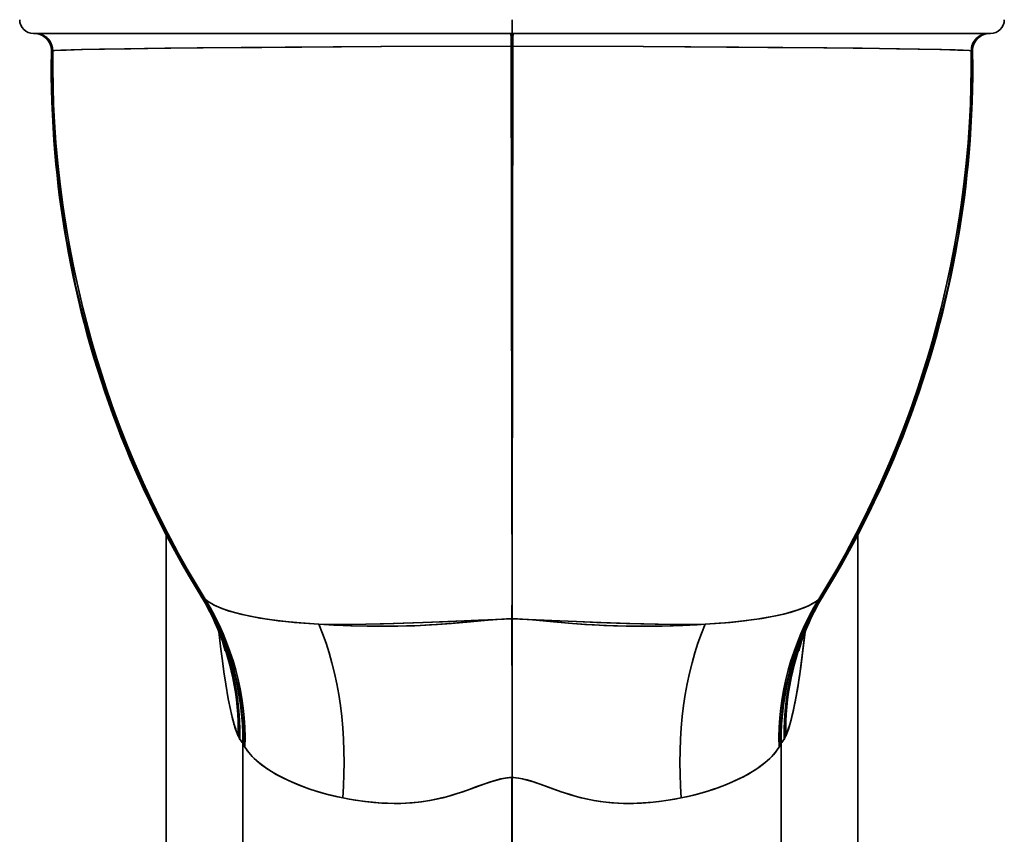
# Model space of a CAD drawing. Extents: x 405 to 1730, y 1 to 1667.
# Tile 17 of 26: x 417 to 772, y 1052 to 1346. Entities that reach past the tile are written whole.
import ezdxf

# ---------------------------------------------------------------- set-up
doc = ezdxf.new("R2010")
doc.units = 0

msp = doc.modelspace()

# ---------------------------------------------------------------- linework, layer by layer
at = {"color": 7, "lineweight": 35, "ltscale": 0.125}
msp.add_line((594.5, 1341.15), (594.5, 1346.15), dxfattribs=at)
msp.add_line((594.5, 1341.15), (594.5, 1346.15), dxfattribs=at)
msp.add_line((594.5, 1341.15), (594.5, 1346.15), dxfattribs=at)
msp.add_line((594.5, 1341.15), (594.5, 1346.15), dxfattribs=at)
at = {"color": 7, "lineweight": 35}
for p, q in [((421.5, 1341.15), (594.5, 1341.15)), ((421.5, 1341.15), (594.5, 1341.15)), ((594.5, 1341.15), (421.52, 1341.15)), ((594.5, 1341.15), (421.52, 1341.15)), ((767.5, 1341.15), (594.5, 1341.15)), ((767.48, 1341.15), (594.5, 1341.15)), ((767.48, 1341.15), (594.5, 1341.15)), ((767.5, 1341.15), (594.5, 1341.15)), ((594.5, 1139.78), (594.5, 1336.64)), ((594.5, 1139.78), (594.5, 1336.64)), ((594.5, 1139.78), (594.5, 1336.64)), ((594.5, 1139.78), (594.5, 1336.64)), ((469.5, 1159.92), (469.5, 1045.99)), ((469.5, 1159.92), (469.5, 1045.99)), ((469.5, 1159.92), (469.5, 1045.99)), ((719.5, 1159.92), (719.5, 1045.99)), ((719.5, 1045.99), (719.5, 1159.92)), ((719.5, 1159.92), (719.5, 1045.99)), ((497.2, 1084.7), (497.2, 1044.97)), ((497.2, 1084.7), (497.2, 1044.97)), ((497.2, 1084.7), (497.2, 1044.97)), ((497.2, 1084.7), (497.2, 1044.97)), ((691.8, 1084.7), (691.8, 1044.97)), ((691.8, 1084.7), (691.8, 1044.97)), ((691.8, 1084.7), (691.8, 1044.97)), ((691.8, 1084.7), (691.8, 1044.97)), ((594.49, 1045.96), (594.46, 1072.33)), ((594.49, 1045.96), (594.46, 1072.33)), ((594.51, 1045.96), (594.54, 1072.33)), ((594.51, 1045.96), (594.54, 1072.33))]:
    msp.add_line(p, q, dxfattribs=at)
at = {"color": 7, "lineweight": 35, "ltscale": 0.00045929}
msp.add_line((422.61, 1341.15), (422.6, 1341.15), dxfattribs=at)
msp.add_line((422.61, 1341.15), (422.6, 1341.15), dxfattribs=at)
at = {"color": 7, "lineweight": 35, "ltscale": 0.000498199}
for q in [(432.98, 1341.15), (432.99, 1341.15)]:
    msp.add_line((433, 1341.15), q, dxfattribs=at)
at = {"color": 7, "lineweight": 35, "ltscale": 0.012825}
for p in [(593.99, 1341.15), (593.99, 1341.15), (595.01, 1341.15), (595.01, 1341.15)]:
    msp.add_line(p, (594.5, 1341.15), dxfattribs=at)
at = {"color": 7, "lineweight": 35, "ltscale": 0.112775}
msp.add_line((594.5, 1336.64), (594.5, 1341.15), dxfattribs=at)
msp.add_line((594.5, 1336.64), (594.5, 1341.15), dxfattribs=at)
msp.add_line((594.5, 1336.64), (594.5, 1341.15), dxfattribs=at)
msp.add_line((594.5, 1336.64), (594.5, 1341.15), dxfattribs=at)
msp.add_line((594.5, 1336.64), (594.5, 1341.15), dxfattribs=at)
msp.add_line((594.5, 1336.64), (594.5, 1341.15), dxfattribs=at)
at = {"color": 7, "lineweight": 35, "ltscale": 0.006413}
for q in [(594.24, 1336.64), (594.24, 1336.64), (594.76, 1336.64), (594.76, 1336.64)]:
    msp.add_line((594.5, 1336.64), q, dxfattribs=at)
at = {"color": 7, "lineweight": 35, "ltscale": 0.252784}
for p, q in [((594.48, 1129.67), (594.5, 1139.78)), ((594.48, 1129.67), (594.5, 1139.78)), ((594.48, 1129.67), (594.5, 1139.78)), ((594.48, 1129.67), (594.5, 1139.78)), ((594.52, 1129.67), (594.5, 1139.78)), ((594.5, 1139.78), (594.52, 1129.67)), ((594.52, 1129.67), (594.5, 1139.78)), ((594.5, 1139.78), (594.52, 1129.67))]:
    msp.add_line(p, q, dxfattribs=at)
at = {"color": 7, "lineweight": 35, "ltscale": 0.001279}
msp.add_line((594.5, 1139.75), (594.5, 1139.8), dxfattribs=at)
msp.add_line((594.5, 1139.75), (594.5, 1139.8), dxfattribs=at)
at = {"color": 7, "lineweight": 35, "ltscale": 0.252783}
msp.add_line((594.5, 1139.78), (594.5, 1129.67), dxfattribs=at)
msp.add_line((594.5, 1139.78), (594.5, 1129.67), dxfattribs=at)
msp.add_line((594.5, 1139.78), (594.5, 1129.67), dxfattribs=at)
msp.add_line((594.5, 1139.78), (594.5, 1129.67), dxfattribs=at)
at = {"color": 7, "lineweight": 35, "ltscale": 0.000242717}
msp.add_line((481.89, 1138.17), (481.89, 1138.17), dxfattribs=at)
msp.add_line((481.89, 1138.17), (481.89, 1138.17), dxfattribs=at)
at = {"color": 7, "lineweight": 35, "ltscale": 0.000243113}
for p, q in [((481.89, 1138.17), (481.89, 1138.17)), ((481.89, 1138.17), (481.89, 1138.17)), ((707.11, 1138.17), (707.11, 1138.17)), ((707.11, 1138.17), (707.11, 1138.17))]:
    msp.add_line(p, q, dxfattribs=at)
at = {"color": 7, "lineweight": 35, "ltscale": 0.000246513}
for p, q in [((481.89, 1138.17), (481.89, 1138.17)), ((481.89, 1138.17), (481.89, 1138.17)), ((707.11, 1138.17), (707.11, 1138.17)), ((707.11, 1138.17), (707.11, 1138.17))]:
    msp.add_line(p, q, dxfattribs=at)
at = {"color": 7, "lineweight": 35, "ltscale": 0.00025371}
msp.add_line((481.89, 1138.17), (481.89, 1138.17), dxfattribs=at)
msp.add_line((481.89, 1138.17), (481.89, 1138.17), dxfattribs=at)
at = {"color": 7, "lineweight": 35, "ltscale": 0.000273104}
msp.add_line((481.89, 1138.17), (481.89, 1138.16), dxfattribs=at)
msp.add_line((481.89, 1138.17), (481.89, 1138.16), dxfattribs=at)
at = {"color": 7, "lineweight": 35, "ltscale": 0.00015675}
msp.add_line((707.11, 1138.17), (707.11, 1138.17), dxfattribs=at)
msp.add_line((707.11, 1138.17), (707.11, 1138.17), dxfattribs=at)
at = {"color": 7, "lineweight": 35, "ltscale": 0.000275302}
msp.add_line((707.11, 1138.17), (707.11, 1138.16), dxfattribs=at)
msp.add_line((707.11, 1138.17), (707.11, 1138.16), dxfattribs=at)
at = {"color": 7, "lineweight": 35, "ltscale": 0.000149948}
msp.add_line((707.11, 1138.17), (707.11, 1138.17), dxfattribs=at)
msp.add_line((707.11, 1138.17), (707.11, 1138.17), dxfattribs=at)
at = {"color": 7, "lineweight": 35, "ltscale": 0.000564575}
for q in [(594.48, 1129.67), (594.48, 1129.67), (594.48, 1129.67), (594.48, 1129.67), (594.52, 1129.67), (594.52, 1129.67), (594.52, 1129.67), (594.52, 1129.67)]:
    msp.add_line((594.5, 1129.67), q, dxfattribs=at)
at = {"color": 7, "lineweight": 35, "ltscale": 0.000100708}
for p, q in [((594.48, 1129.66), (594.48, 1129.67)), ((594.48, 1129.66), (594.48, 1129.67)), ((594.48, 1129.66), (594.48, 1129.67)), ((594.48, 1129.66), (594.48, 1129.67)), ((594.52, 1129.66), (594.52, 1129.67)), ((594.52, 1129.67), (594.52, 1129.66)), ((594.52, 1129.66), (594.52, 1129.67)), ((594.52, 1129.67), (594.52, 1129.66))]:
    msp.add_line(p, q, dxfattribs=at)
at = {"color": 7, "lineweight": 35, "ltscale": 0.423474}
for p, q in [((594.48, 1129.66), (594.48, 1112.72)), ((594.48, 1112.72), (594.48, 1129.66)), ((594.48, 1112.72), (594.48, 1129.66)), ((594.48, 1129.66), (594.48, 1112.72)), ((594.5, 1129.66), (594.5, 1112.72)), ((594.5, 1129.66), (594.5, 1112.72)), ((594.5, 1129.66), (594.5, 1112.72)), ((594.5, 1129.66), (594.5, 1112.72)), ((594.52, 1129.66), (594.52, 1112.72)), ((594.52, 1129.66), (594.52, 1112.72)), ((594.52, 1129.66), (594.52, 1112.72)), ((594.52, 1129.66), (594.52, 1112.72))]:
    msp.add_line(p, q, dxfattribs=at)
at = {"color": 7, "lineweight": 35, "ltscale": 0.000564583}
for q in [(594.48, 1129.66), (594.48, 1129.66), (594.48, 1129.66), (594.48, 1129.66), (594.52, 1129.66), (594.52, 1129.66), (594.52, 1129.66), (594.52, 1129.66)]:
    msp.add_line((594.5, 1129.66), q, dxfattribs=at)
at = {"color": 7, "lineweight": 35, "ltscale": 0.16735}
msp.add_line((594.53, 1106.03), (594.51, 1112.72), dxfattribs=at)
msp.add_line((594.53, 1106.03), (594.51, 1112.72), dxfattribs=at)
at = {"color": 7, "lineweight": 35, "ltscale": 0.167352}
msp.add_line((594.52, 1112.72), (594.53, 1106.03), dxfattribs=at)
msp.add_line((594.52, 1112.72), (594.53, 1106.03), dxfattribs=at)
at = {"color": 7, "lineweight": 35, "ltscale": 0.398022}
msp.add_line((594.5, 1072.71), (594.5, 1056.79), dxfattribs=at)
at = {"color": 7, "lineweight": 35, "ltscale": 0.397955}
msp.add_line((594.5, 1056.79), (594.5, 1072.71), dxfattribs=at)
at = {"color": 7, "lineweight": 35, "ltscale": 0.000521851}
for p, q in [((594.48, 1056.79), (594.5, 1056.79)), ((594.5, 1056.79), (594.48, 1056.79)), ((594.48, 1056.74), (594.5, 1056.74))]:
    msp.add_line(p, q, dxfattribs=at)
at = {"color": 7, "lineweight": 35, "ltscale": 0.001184}
for p, q in [((594.5, 1056.79), (594.5, 1056.74)), ((594.5, 1056.74), (594.5, 1056.79))]:
    msp.add_line(p, q, dxfattribs=at)
at = {"color": 7, "lineweight": 35, "ltscale": 0.000518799}
for p, q in [((594.5, 1056.79), (594.52, 1056.79)), ((594.52, 1056.79), (594.5, 1056.79))]:
    msp.add_line(p, q, dxfattribs=at)
at = {"color": 7, "lineweight": 35, "ltscale": 0.000517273}
msp.add_line((594.5, 1056.74), (594.52, 1056.74), dxfattribs=at)
at = {"color": 7, "lineweight": 35}
for points in [[(594.24, 1336.64), (594.26, 1337.79), (594.38, 1339.9), (594.5, 1341.15)], [(594.24, 1336.64), (594.26, 1337.79), (594.38, 1339.9), (594.5, 1341.15)], [(594.5, 1341.15), (594.66, 1339.37), (594.74, 1337.58), (594.76, 1336.64)], [(594.5, 1341.15), (594.66, 1339.37), (594.74, 1337.58), (594.76, 1336.64)], [(428.43, 1334.94), (429.19, 1335), (433.26, 1335.17), (439.21, 1335.34), (447.19, 1335.52), (461.58, 1335.75), (480.69, 1335.97), (512.5, 1336.22), (547.11, 1336.41), (594.24, 1336.64)], [(594.24, 1336.64), (547.35, 1336.42), (504.05, 1336.16), (482.86, 1335.99), (469.04, 1335.84), (456.73, 1335.68), (445.38, 1335.48), (438.89, 1335.34), (431.34, 1335.1), (429.11, 1334.99), (428.43, 1334.94)], [(594.24, 1336.64), (547.35, 1336.42), (504.05, 1336.16), (482.86, 1335.99), (469.04, 1335.84), (456.73, 1335.68), (445.38, 1335.48), (438.89, 1335.34), (431.34, 1335.1), (429.11, 1334.99), (428.43, 1334.94)], [(428.43, 1334.94), (429.19, 1335), (433.26, 1335.17), (439.21, 1335.34), (447.19, 1335.52), (461.58, 1335.75), (480.69, 1335.97), (512.5, 1336.22), (547.11, 1336.41), (594.24, 1336.64)], [(594.5, 1139.78), (594.43, 1180.55), (594.31, 1272.19), (594.24, 1336.64)], [(594.5, 1139.78), (594.39, 1203.54), (594.24, 1336.64)], [(594.5, 1139.78), (594.43, 1180.55), (594.31, 1272.19), (594.24, 1336.64)], [(594.5, 1139.78), (594.39, 1203.54), (594.24, 1336.64)], [(594.5, 1139.78), (594.61, 1203.54), (594.76, 1336.64)], [(594.76, 1336.64), (594.67, 1250.1), (594.5, 1139.78)], [(594.76, 1336.64), (594.67, 1250.1), (594.5, 1139.78)], [(594.5, 1139.78), (594.61, 1203.54), (594.76, 1336.64)], [(760.57, 1334.94), (759.89, 1334.99), (757.66, 1335.1), (754.74, 1335.21), (749.18, 1335.36), (733.47, 1335.66), (721.15, 1335.83), (707.25, 1335.98), (686.98, 1336.15), (642.07, 1336.41), (594.76, 1336.64)], [(760.57, 1334.94), (759.81, 1335), (755.74, 1335.17), (749.79, 1335.34), (741.81, 1335.52), (727.42, 1335.75), (708.31, 1335.97), (676.5, 1336.22), (641.89, 1336.41), (594.76, 1336.64)], [(760.57, 1334.94), (759.81, 1335), (755.74, 1335.17), (749.79, 1335.34), (741.81, 1335.52), (727.42, 1335.75), (708.31, 1335.97), (676.5, 1336.22), (641.89, 1336.41), (594.76, 1336.64)], [(760.57, 1334.94), (759.89, 1334.99), (757.66, 1335.1), (754.74, 1335.21), (749.18, 1335.36), (733.47, 1335.66), (721.15, 1335.83), (707.25, 1335.98), (686.98, 1336.15), (642.07, 1336.41), (594.76, 1336.64)], [(427.97, 1334.88), (427.93, 1328.74), (427.94, 1325.67), (428.01, 1321.05), (428.14, 1316.44), (428.33, 1311.83), (428.57, 1307.23), (428.87, 1302.62), (429.23, 1298.02), (429.6, 1293.99), (430, 1289.98), (430.46, 1285.96), (430.95, 1281.95), (431.49, 1277.95), (432.08, 1273.95), (432.71, 1269.96), (433.38, 1265.98), (434.15, 1261.73), (434.97, 1257.48), (435.85, 1253.25), (436.77, 1249.03), (437.74, 1244.82), (438.76, 1240.62), (439.83, 1236.43), (440.95, 1232.26), (442.12, 1228.1), (443.34, 1223.95), (444.61, 1219.83), (445.93, 1215.71), (447.3, 1211.61), (448.71, 1207.53), (450.18, 1203.47), (451.69, 1199.43), (453.24, 1195.43), (454.83, 1191.45), (456.47, 1187.49), (458.16, 1183.56), (459.9, 1179.64), (461.68, 1175.75), (463.5, 1171.87), (465.37, 1168.02), (467.29, 1164.2), (469.25, 1160.4), (471.25, 1156.62), (473.3, 1152.87), (475.39, 1149.15), (477.52, 1145.46), (479.68, 1141.8), (481.89, 1138.16)], [(427.97, 1334.88), (427.93, 1328.74), (427.94, 1325.67), (428.01, 1321.05), (428.14, 1316.44), (428.33, 1311.83), (428.57, 1307.23), (428.87, 1302.62), (429.23, 1298.02), (429.6, 1293.99), (430, 1289.98), (430.46, 1285.96), (430.95, 1281.95), (431.49, 1277.95), (432.08, 1273.95), (432.71, 1269.96), (433.38, 1265.98), (434.15, 1261.73), (434.97, 1257.48), (435.85, 1253.25), (436.77, 1249.03), (437.74, 1244.82), (438.76, 1240.62), (439.83, 1236.43), (440.95, 1232.26), (442.12, 1228.1), (443.34, 1223.95), (444.61, 1219.83), (445.93, 1215.71), (447.3, 1211.61), (448.71, 1207.53), (450.18, 1203.47), (451.69, 1199.43), (453.24, 1195.43), (454.83, 1191.45), (456.47, 1187.49), (458.16, 1183.56), (459.9, 1179.64), (461.68, 1175.75), (463.5, 1171.87), (465.37, 1168.02), (467.29, 1164.2), (469.25, 1160.4), (471.25, 1156.62), (473.3, 1152.87), (475.39, 1149.15), (477.52, 1145.46), (479.68, 1141.8), (481.89, 1138.16)], [(427.97, 1334.88), (427.97, 1334.88), (427.98, 1334.89), (427.98, 1334.89), (428.02, 1334.91)], [(428.02, 1334.91), (427.98, 1334.89), (427.98, 1334.89), (427.97, 1334.88), (427.97, 1334.88)], [(427.97, 1334.88), (427.97, 1334.88), (427.98, 1334.89), (427.98, 1334.89), (428.02, 1334.91)], [(428.02, 1334.91), (427.98, 1334.89), (427.98, 1334.89), (427.97, 1334.88), (427.97, 1334.88)], [(428.02, 1334.91), (427.99, 1328.39), (428.03, 1324.86), (428.21, 1317.31), (428.45, 1311.45), (428.8, 1305.59)], [(428.02, 1334.91), (427.99, 1330.51), (428.01, 1326.11), (428.14, 1319.26), (428.41, 1312.42), (428.8, 1305.59)], [(428.02, 1334.91), (427.99, 1328.39), (428.03, 1324.86), (428.21, 1317.31), (428.45, 1311.45), (428.8, 1305.59)], [(428.02, 1334.91), (427.99, 1330.51), (428.01, 1326.11), (428.14, 1319.26), (428.41, 1312.42), (428.8, 1305.59)], [(428.02, 1334.91), (428.1, 1334.91), (428.43, 1334.94)], [(428.43, 1334.94), (428.07, 1334.91), (428.02, 1334.91)], [(428.02, 1334.91), (428.1, 1334.91), (428.43, 1334.94)], [(428.43, 1334.94), (428.07, 1334.91), (428.02, 1334.91)], [(428.43, 1334.94), (428.43, 1328.5), (428.55, 1322.03), (428.77, 1315.56), (429.1, 1309.13), (429.63, 1301.59), (430.32, 1294.06), (431.15, 1286.55), (432.14, 1279.05), (433.27, 1271.58), (434.56, 1264.13), (436, 1256.71), (437.59, 1249.33), (439.33, 1241.97), (441.22, 1234.66), (443.25, 1227.39), (445.43, 1220.16), (447.76, 1212.98), (450.23, 1205.85), (452.85, 1198.77), (455.61, 1191.75), (458.52, 1184.79), (461.56, 1177.9), (464.75, 1171.07), (468.07, 1164.31), (470.98, 1158.67), (473.98, 1153.09), (477.08, 1147.56), (480.28, 1142.09), (483.57, 1136.68)], [(428.43, 1334.94), (428.43, 1328.5), (428.55, 1322.03), (428.77, 1315.56), (429.1, 1309.12), (429.63, 1301.64), (430.3, 1294.18), (431.13, 1286.73), (432.1, 1279.29), (433.23, 1271.88), (434.5, 1264.49), (435.92, 1257.14), (437.48, 1249.81), (439.2, 1242.51), (441.06, 1235.25), (443.06, 1228.04), (445.21, 1220.86), (447.51, 1213.74), (449.94, 1206.66), (452.52, 1199.63), (455.24, 1192.67), (458.1, 1185.76), (461.1, 1178.91), (464.24, 1172.13), (467.52, 1165.41), (470.93, 1158.77), (473.94, 1153.16), (477.06, 1147.61), (480.27, 1142.11), (483.57, 1136.68)], [(428.43, 1334.94), (428.43, 1328.5), (428.55, 1322.03), (428.77, 1315.56), (429.1, 1309.12), (429.63, 1301.64), (430.3, 1294.18), (431.13, 1286.73), (432.1, 1279.29), (433.23, 1271.88), (434.5, 1264.49), (435.92, 1257.14), (437.48, 1249.81), (439.2, 1242.51), (441.06, 1235.25), (443.06, 1228.04), (445.21, 1220.86), (447.51, 1213.74), (449.94, 1206.66), (452.52, 1199.63), (455.24, 1192.67), (458.1, 1185.76), (461.1, 1178.91), (464.24, 1172.13), (467.52, 1165.41), (470.93, 1158.77), (473.94, 1153.16), (477.06, 1147.61), (480.27, 1142.11), (483.57, 1136.68)], [(428.43, 1334.94), (428.43, 1328.5), (428.55, 1322.03), (428.77, 1315.56), (429.1, 1309.13), (429.63, 1301.59), (430.32, 1294.06), (431.15, 1286.55), (432.14, 1279.05), (433.27, 1271.58), (434.56, 1264.13), (436, 1256.71), (437.59, 1249.33), (439.33, 1241.97), (441.22, 1234.66), (443.25, 1227.39), (445.43, 1220.16), (447.76, 1212.98), (450.23, 1205.85), (452.85, 1198.77), (455.61, 1191.75), (458.52, 1184.79), (461.56, 1177.9), (464.75, 1171.07), (468.07, 1164.31), (470.98, 1158.67), (473.98, 1153.09), (477.08, 1147.56), (480.28, 1142.09), (483.57, 1136.68)], [(760.57, 1334.94), (760.57, 1328.5), (760.45, 1322.03), (760.23, 1315.56), (759.9, 1309.12), (759.37, 1301.64), (758.7, 1294.18), (757.87, 1286.73), (756.9, 1279.29), (755.77, 1271.88), (754.5, 1264.49), (753.08, 1257.14), (751.52, 1249.81), (749.8, 1242.51), (747.94, 1235.25), (745.94, 1228.04), (743.79, 1220.86), (741.49, 1213.74), (739.06, 1206.66), (736.48, 1199.63), (733.76, 1192.67), (730.9, 1185.76), (727.9, 1178.91), (724.76, 1172.13), (721.48, 1165.41), (718.07, 1158.77), (715.06, 1153.16), (711.94, 1147.61), (708.73, 1142.11), (705.43, 1136.68)], [(760.57, 1334.94), (760.57, 1328.5), (760.45, 1322.03), (760.23, 1315.56), (759.9, 1309.13), (759.37, 1301.59), (758.68, 1294.06), (757.85, 1286.55), (756.86, 1279.05), (755.73, 1271.58), (754.44, 1264.13), (753, 1256.71), (751.41, 1249.33), (749.67, 1241.97), (747.78, 1234.66), (745.75, 1227.39), (743.57, 1220.16), (741.24, 1212.98), (738.77, 1205.85), (736.15, 1198.77), (733.39, 1191.75), (730.48, 1184.79), (727.44, 1177.9), (724.25, 1171.07), (720.93, 1164.31), (718.02, 1158.67), (715.02, 1153.09), (711.92, 1147.56), (708.72, 1142.09), (705.43, 1136.68)], [(760.57, 1334.94), (760.57, 1328.5), (760.45, 1322.03), (760.23, 1315.56), (759.9, 1309.13), (759.37, 1301.59), (758.68, 1294.06), (757.85, 1286.55), (756.86, 1279.05), (755.73, 1271.58), (754.44, 1264.13), (753, 1256.71), (751.41, 1249.33), (749.67, 1241.97), (747.78, 1234.66), (745.75, 1227.39), (743.57, 1220.16), (741.24, 1212.98), (738.77, 1205.85), (736.15, 1198.77), (733.39, 1191.75), (730.48, 1184.79), (727.44, 1177.9), (724.25, 1171.07), (720.93, 1164.31), (718.02, 1158.67), (715.02, 1153.09), (711.92, 1147.56), (708.72, 1142.09), (705.43, 1136.68)], [(760.57, 1334.94), (760.57, 1328.5), (760.45, 1322.03), (760.23, 1315.56), (759.9, 1309.12), (759.37, 1301.64), (758.7, 1294.18), (757.87, 1286.73), (756.9, 1279.29), (755.77, 1271.88), (754.5, 1264.49), (753.08, 1257.14), (751.52, 1249.81), (749.8, 1242.51), (747.94, 1235.25), (745.94, 1228.04), (743.79, 1220.86), (741.49, 1213.74), (739.06, 1206.66), (736.48, 1199.63), (733.76, 1192.67), (730.9, 1185.76), (727.9, 1178.91), (724.76, 1172.13), (721.48, 1165.41), (718.07, 1158.77), (715.06, 1153.16), (711.94, 1147.61), (708.73, 1142.11), (705.43, 1136.68)], [(761.03, 1334.88), (761.07, 1328.74), (761.06, 1325.67), (760.99, 1321.05), (760.86, 1316.44), (760.67, 1311.83), (760.43, 1307.22), (760.13, 1302.62), (759.77, 1298.02), (759.41, 1293.99), (759, 1289.98), (758.54, 1285.96), (758.05, 1281.95), (757.51, 1277.95), (756.92, 1273.95), (756.29, 1269.96), (755.62, 1265.98), (754.85, 1261.73), (754.03, 1257.48), (753.15, 1253.25), (752.23, 1249.03), (751.26, 1244.82), (750.24, 1240.62), (749.17, 1236.43), (748.05, 1232.26), (746.88, 1228.1), (745.66, 1223.95), (744.39, 1219.83), (743.07, 1215.71), (741.7, 1211.61), (740.29, 1207.53), (738.82, 1203.47), (737.31, 1199.43), (735.76, 1195.43), (734.17, 1191.45), (732.53, 1187.49), (730.84, 1183.56), (729.1, 1179.64), (727.32, 1175.75), (725.5, 1171.87), (723.63, 1168.02), (721.71, 1164.2), (719.75, 1160.4), (717.75, 1156.62), (715.7, 1152.87), (713.61, 1149.15), (711.48, 1145.46), (709.32, 1141.8), (707.11, 1138.16)], [(761.03, 1334.88), (761.07, 1328.74), (761.06, 1325.67), (760.99, 1321.05), (760.86, 1316.44), (760.67, 1311.83), (760.43, 1307.22), (760.13, 1302.62), (759.77, 1298.02), (759.41, 1293.99), (759, 1289.98), (758.54, 1285.96), (758.05, 1281.95), (757.51, 1277.95), (756.92, 1273.95), (756.29, 1269.96), (755.62, 1265.98), (754.85, 1261.73), (754.03, 1257.48), (753.15, 1253.25), (752.23, 1249.03), (751.26, 1244.82), (750.24, 1240.62), (749.17, 1236.43), (748.05, 1232.26), (746.88, 1228.1), (745.66, 1223.95), (744.39, 1219.83), (743.07, 1215.71), (741.7, 1211.61), (740.29, 1207.53), (738.82, 1203.47), (737.31, 1199.43), (735.76, 1195.43), (734.17, 1191.45), (732.53, 1187.49), (730.84, 1183.56), (729.1, 1179.64), (727.32, 1175.75), (725.5, 1171.87), (723.63, 1168.02), (721.71, 1164.2), (719.75, 1160.4), (717.75, 1156.62), (715.7, 1152.87), (713.61, 1149.15), (711.48, 1145.46), (709.32, 1141.8), (707.11, 1138.16)], [(760.98, 1334.91), (761.01, 1330.51), (760.99, 1326.11), (760.85, 1319.26), (760.59, 1312.42), (760.2, 1305.59)], [(760.98, 1334.91), (761.01, 1328.39), (760.97, 1324.86), (760.79, 1317.31), (760.55, 1311.45), (760.2, 1305.59)], [(760.98, 1334.91), (761.01, 1330.51), (760.99, 1326.11), (760.85, 1319.26), (760.59, 1312.42), (760.2, 1305.59)], [(760.98, 1334.91), (761.01, 1328.39), (760.97, 1324.86), (760.79, 1317.31), (760.55, 1311.45), (760.2, 1305.59)], [(760.98, 1334.91), (760.97, 1334.91), (760.86, 1334.91), (760.57, 1334.94)], [(760.98, 1334.91), (760.9, 1334.91), (760.57, 1334.94)], [(760.98, 1334.91), (760.97, 1334.91), (760.86, 1334.91), (760.57, 1334.94)], [(760.98, 1334.91), (760.9, 1334.91), (760.57, 1334.94)], [(761.03, 1334.88), (761.03, 1334.88), (761.02, 1334.89), (761.02, 1334.89), (760.98, 1334.91)], [(761.03, 1334.88), (761.03, 1334.88), (761.02, 1334.89), (761.02, 1334.89), (760.98, 1334.91)], [(481.89, 1138.17), (482.13, 1137.83), (482.37, 1137.61)], [(482.37, 1137.61), (482.13, 1137.83), (481.89, 1138.17)], [(482.37, 1137.61), (482.13, 1137.83), (481.89, 1138.17)], [(481.89, 1138.17), (482.13, 1137.83), (482.37, 1137.61)], [(483.57, 1136.68), (484.56, 1135.9), (485.81, 1135.13), (487.06, 1134.48), (488.46, 1133.85), (489.53, 1133.41), (491.7, 1132.65), (494.13, 1131.92), (496.94, 1131.2), (499.91, 1130.55), (503.38, 1129.92), (506.11, 1129.48), (509.97, 1128.96), (513.99, 1128.52), (518.18, 1128.14), (521.41, 1127.9), (524.71, 1127.69)], [(524.71, 1127.69), (519.27, 1128.05), (515.73, 1128.35), (510.67, 1128.88), (505.89, 1129.52), (502.45, 1130.08), (499.76, 1130.58), (496.66, 1131.27), (493.76, 1132.02), (492.28, 1132.46), (490.86, 1132.93), (488.52, 1133.82), (486.8, 1134.6), (485.8, 1135.13), (484.77, 1135.76), (484.13, 1136.22), (483.57, 1136.68)], [(483.57, 1136.68), (484.56, 1135.9), (485.81, 1135.13), (487.06, 1134.48), (488.46, 1133.85), (489.53, 1133.41), (491.7, 1132.65), (494.13, 1131.92), (496.94, 1131.2), (499.91, 1130.55), (503.38, 1129.92), (506.11, 1129.48), (509.97, 1128.96), (513.99, 1128.52), (518.18, 1128.14), (521.41, 1127.9), (524.71, 1127.69)], [(524.71, 1127.69), (519.27, 1128.05), (515.73, 1128.35), (510.67, 1128.88), (505.89, 1129.52), (502.45, 1130.08), (499.76, 1130.58), (496.66, 1131.27), (493.76, 1132.02), (492.28, 1132.46), (490.86, 1132.93), (488.52, 1133.82), (486.8, 1134.6), (485.8, 1135.13), (484.77, 1135.76), (484.13, 1136.22), (483.57, 1136.68)], [(705.43, 1136.68), (704.83, 1136.19), (704.25, 1135.77), (703.07, 1135.06), (701.43, 1134.23), (699.51, 1133.43), (697.64, 1132.76), (695.04, 1131.97), (692.02, 1131.19), (689.15, 1130.57), (684.93, 1129.8), (681.03, 1129.22), (678.6, 1128.91), (673.36, 1128.36), (669.38, 1128.03), (664.29, 1127.69)], [(664.29, 1127.69), (668.05, 1127.93), (671.72, 1128.21), (675.04, 1128.52), (678.25, 1128.87), (683.07, 1129.51), (687.11, 1130.18), (689.95, 1130.73), (692.74, 1131.36), (695.52, 1132.11), (697.95, 1132.87), (700.06, 1133.65), (701.93, 1134.47), (703.2, 1135.13), (704.32, 1135.82), (705.35, 1136.61), (705.43, 1136.68)], [(705.43, 1136.68), (704.83, 1136.19), (704.25, 1135.77), (703.07, 1135.06), (701.43, 1134.23), (699.51, 1133.43), (697.64, 1132.76), (695.04, 1131.97), (692.02, 1131.19), (689.15, 1130.57), (684.93, 1129.8), (681.03, 1129.22), (678.6, 1128.91), (673.36, 1128.36), (669.38, 1128.03), (664.29, 1127.69)], [(664.29, 1127.69), (668.05, 1127.93), (671.72, 1128.21), (675.04, 1128.52), (678.25, 1128.87), (683.07, 1129.51), (687.11, 1130.18), (689.95, 1130.73), (692.74, 1131.36), (695.52, 1132.11), (697.95, 1132.87), (700.06, 1133.65), (701.93, 1134.47), (703.2, 1135.13), (704.32, 1135.82), (705.35, 1136.61), (705.43, 1136.68)], [(707.11, 1138.17), (706.81, 1137.77), (706.63, 1137.61)], [(707.11, 1138.17), (706.81, 1137.77), (706.63, 1137.61)], [(524.71, 1127.69), (530.11, 1127.62), (535.7, 1127.62), (541.8, 1127.69), (548.08, 1127.82), (558.6, 1128.13), (569.41, 1128.54), (582.36, 1129.12), (588.98, 1129.45), (594.48, 1129.67)], [(524.71, 1127.69), (529.9, 1127.62), (535.73, 1127.63), (541.7, 1127.69), (551.9, 1127.92), (562.34, 1128.26), (577.15, 1128.87), (588.54, 1129.43), (589.02, 1129.45), (594.48, 1129.67)], [(524.71, 1127.69), (530.11, 1127.62), (535.7, 1127.62), (541.8, 1127.69), (548.08, 1127.82), (558.6, 1128.13), (569.41, 1128.54), (582.36, 1129.12), (588.98, 1129.45), (594.48, 1129.67)], [(524.71, 1127.69), (529.9, 1127.62), (535.73, 1127.63), (541.7, 1127.69), (551.9, 1127.92), (562.34, 1128.26), (577.15, 1128.87), (588.54, 1129.43), (589.02, 1129.45), (594.48, 1129.67)], [(524.71, 1127.69), (528.39, 1127.47), (532.08, 1127.29), (536.2, 1127.13), (542.31, 1126.99), (548.84, 1126.95), (553.19, 1127), (556.36, 1127.07), (561.34, 1127.24), (564.63, 1127.41), (567.56, 1127.59), (572.68, 1127.99), (579.47, 1128.6), (587.09, 1129.26), (589, 1129.4), (592.48, 1129.6), (594.48, 1129.66)], [(524.71, 1127.69), (530.07, 1127.38), (536.77, 1127.11), (542.19, 1126.99), (546.38, 1126.95), (553.08, 1127), (559.36, 1127.16), (565.37, 1127.45), (570.45, 1127.81), (577.5, 1128.42), (584.35, 1129.03), (589.11, 1129.41), (592.63, 1129.61), (594.48, 1129.66)], [(524.71, 1127.69), (528.39, 1127.47), (532.08, 1127.29), (536.2, 1127.13), (542.31, 1126.99), (548.84, 1126.95), (553.19, 1127), (556.36, 1127.07), (561.34, 1127.24), (564.63, 1127.41), (567.56, 1127.59), (572.68, 1127.99), (579.47, 1128.6), (587.09, 1129.26), (589, 1129.4), (592.48, 1129.6), (594.48, 1129.66)], [(524.71, 1127.69), (530.07, 1127.38), (536.77, 1127.11), (542.19, 1126.99), (546.38, 1126.95), (553.08, 1127), (559.36, 1127.16), (565.37, 1127.45), (570.45, 1127.81), (577.5, 1128.42), (584.35, 1129.03), (589.11, 1129.41), (592.63, 1129.61), (594.48, 1129.66)], [(664.29, 1127.69), (659.1, 1127.62), (653.27, 1127.63), (647.3, 1127.69), (637.1, 1127.92), (626.66, 1128.26), (611.85, 1128.87), (600.46, 1129.43), (599.98, 1129.45), (594.52, 1129.67)], [(594.52, 1129.67), (600.26, 1129.44), (602.9, 1129.3), (617.76, 1128.61), (625.18, 1128.32), (635.88, 1127.96), (646.21, 1127.71), (651.68, 1127.64), (657.66, 1127.62), (664.29, 1127.69)], [(664.29, 1127.69), (659.1, 1127.62), (653.27, 1127.63), (647.3, 1127.69), (637.1, 1127.92), (626.66, 1128.26), (611.85, 1128.87), (600.46, 1129.43), (599.98, 1129.45), (594.52, 1129.67)], [(594.52, 1129.67), (600.26, 1129.44), (602.9, 1129.3), (617.76, 1128.61), (625.18, 1128.32), (635.88, 1127.96), (646.21, 1127.71), (651.68, 1127.64), (657.66, 1127.62), (664.29, 1127.69)], [(664.29, 1127.69), (660.61, 1127.47), (656.92, 1127.29), (652.8, 1127.13), (646.69, 1126.99), (640.16, 1126.95), (635.81, 1127), (632.64, 1127.07), (627.66, 1127.24), (624.37, 1127.41), (621.44, 1127.59), (616.32, 1127.99), (609.53, 1128.6), (601.91, 1129.26), (600, 1129.4), (596.52, 1129.6), (594.52, 1129.66)], [(594.52, 1129.66), (598.32, 1129.51), (602.24, 1129.23), (606.37, 1128.89), (614.91, 1128.11), (620.85, 1127.63), (626.16, 1127.31), (631.17, 1127.11), (638.15, 1126.97), (643.27, 1126.96), (648.82, 1127.03), (656.27, 1127.26), (661.42, 1127.52), (664.29, 1127.69)], [(594.52, 1129.66), (598.32, 1129.51), (602.24, 1129.23), (606.37, 1128.89), (614.91, 1128.11), (620.85, 1127.63), (626.16, 1127.31), (631.17, 1127.11), (638.15, 1126.97), (643.27, 1126.96), (648.82, 1127.03), (656.27, 1127.26), (661.42, 1127.52), (664.29, 1127.69)], [(664.29, 1127.69), (660.61, 1127.47), (656.92, 1127.29), (652.8, 1127.13), (646.69, 1126.99), (640.16, 1126.95), (635.81, 1127), (632.64, 1127.07), (627.66, 1127.24), (624.37, 1127.41), (621.44, 1127.59), (616.32, 1127.99), (609.53, 1128.6), (601.91, 1129.26), (600, 1129.4), (596.52, 1129.6), (594.52, 1129.66)], [(490.81, 1118.06), (489.79, 1121.5), (488.95, 1123.87), (488.09, 1126.06), (487.12, 1128.31)], [(490.81, 1118.06), (489.79, 1121.5), (488.95, 1123.87), (488.09, 1126.06), (487.12, 1128.31)], [(698.19, 1118.06), (699.21, 1121.5), (700.05, 1123.87), (700.91, 1126.06), (701.88, 1128.31)], [(698.19, 1118.06), (699.21, 1121.5), (700.05, 1123.87), (700.91, 1126.06), (701.88, 1128.31)], [(495.54, 1087.28), (495.01, 1088.58), (494.46, 1090.14), (493.68, 1092.8), (493.49, 1093.54), (492.69, 1096.91), (491.93, 1100.71), (491.02, 1105.97), (490.34, 1110.42), (489.79, 1114.47), (489.26, 1118.71), (488.56, 1124.88)], [(693.46, 1087.28), (693.86, 1088.23), (694.27, 1089.35), (694.94, 1091.43), (695.55, 1093.67), (696.11, 1096.04), (696.67, 1098.62), (697.22, 1101.51), (697.79, 1104.78), (698.34, 1108.25), (698.89, 1112.11), (699.42, 1116.15), (700.32, 1123.82), (700.44, 1124.89)], [(693.46, 1087.28), (693.86, 1088.23), (694.27, 1089.35), (694.94, 1091.43), (695.55, 1093.67), (696.11, 1096.04), (696.67, 1098.62), (697.22, 1101.51), (697.79, 1104.78), (698.34, 1108.25), (698.89, 1112.11), (699.42, 1116.15), (700.32, 1123.82), (700.44, 1124.89)], [(700.44, 1124.88), (699.94, 1120.43), (699.2, 1114.4), (698.41, 1108.76), (697.85, 1105.14), (697.26, 1101.74), (696.87, 1099.66), (696.3, 1096.88), (695.71, 1094.33), (694.94, 1091.43), (694.43, 1089.81), (693.73, 1087.93), (693.46, 1087.28)], [(700.44, 1124.88), (699.94, 1120.43), (699.2, 1114.4), (698.41, 1108.76), (697.85, 1105.14), (697.26, 1101.74), (696.87, 1099.66), (696.3, 1096.88), (695.71, 1094.33), (694.94, 1091.43), (694.43, 1089.81), (693.73, 1087.93), (693.46, 1087.28)], [(533.29, 1064.92), (531.17, 1065.38), (529.08, 1065.87), (527.01, 1066.41), (524.03, 1067.27), (521.1, 1068.23), (518.24, 1069.27), (515.38, 1070.43), (513.2, 1071.42), (511.95, 1072.02), (509.61, 1073.24), (507.56, 1074.43), (505.81, 1075.56), (503.98, 1076.86), (502.4, 1078.14), (501.11, 1079.32), (499.9, 1080.59), (499.33, 1081.28), (498.8, 1081.98), (498.36, 1082.64), (497.96, 1083.31)], [(497.96, 1083.31), (498.36, 1082.64), (498.81, 1081.96), (499.33, 1081.28), (499.9, 1080.6), (500.57, 1079.87), (501.29, 1079.15), (502.1, 1078.4), (502.97, 1077.66), (503.89, 1076.93), (504.86, 1076.22), (506, 1075.43), (507.18, 1074.67), (509.05, 1073.55), (510.45, 1072.79), (511.88, 1072.05), (513.46, 1071.29), (515.06, 1070.57), (517.55, 1069.54), (519.44, 1068.82), (521.37, 1068.13), (523.35, 1067.49), (525.35, 1066.88), (528.31, 1066.07), (530.78, 1065.46), (533.29, 1064.92)], [(497.96, 1083.31), (498.36, 1082.64), (498.81, 1081.96), (499.33, 1081.28), (499.9, 1080.6), (500.57, 1079.87), (501.29, 1079.15), (502.1, 1078.4), (502.97, 1077.66), (503.89, 1076.93), (504.86, 1076.22), (506, 1075.43), (507.18, 1074.67), (509.05, 1073.55), (510.45, 1072.79), (511.88, 1072.05), (513.46, 1071.29), (515.06, 1070.57), (517.55, 1069.54), (519.44, 1068.82), (521.37, 1068.13), (523.35, 1067.49), (525.35, 1066.88), (528.31, 1066.07), (530.78, 1065.46), (533.29, 1064.92)], [(533.29, 1064.92), (531.17, 1065.38), (529.08, 1065.87), (527.01, 1066.41), (524.03, 1067.27), (521.1, 1068.23), (518.24, 1069.27), (515.38, 1070.43), (513.2, 1071.42), (511.95, 1072.02), (509.61, 1073.24), (507.56, 1074.43), (505.81, 1075.56), (503.98, 1076.86), (502.4, 1078.14), (501.11, 1079.32), (499.9, 1080.59), (499.33, 1081.28), (498.8, 1081.98), (498.36, 1082.64), (497.96, 1083.31)], [(691.04, 1083.31), (690.64, 1082.64), (690.19, 1081.96), (689.67, 1081.28), (689.1, 1080.6), (688.43, 1079.87), (687.71, 1079.15), (686.9, 1078.4), (686.03, 1077.66), (685.11, 1076.93), (684.14, 1076.22), (683, 1075.43), (681.82, 1074.67), (679.95, 1073.55), (678.55, 1072.79), (677.12, 1072.05), (675.54, 1071.29), (673.94, 1070.57), (671.45, 1069.54), (669.56, 1068.82), (667.63, 1068.13), (665.65, 1067.49), (663.65, 1066.88), (660.69, 1066.07), (658.22, 1065.46), (655.71, 1064.92)], [(691.04, 1083.31), (690.63, 1082.62), (690.16, 1081.93), (689.63, 1081.23), (689.05, 1080.54), (688.35, 1079.78), (687.6, 1079.04), (686.74, 1078.26), (685.34, 1077.11), (683.71, 1075.91), (682.04, 1074.81), (680.05, 1073.61), (678.17, 1072.59), (676.75, 1071.87), (674.44, 1070.79), (672.11, 1069.8), (668.91, 1068.58), (666.96, 1067.91), (664.91, 1067.26), (661.44, 1066.26), (658.61, 1065.55), (655.71, 1064.92)], [(691.04, 1083.31), (690.64, 1082.64), (690.19, 1081.96), (689.67, 1081.28), (689.1, 1080.6), (688.43, 1079.87), (687.71, 1079.15), (686.9, 1078.4), (686.03, 1077.66), (685.11, 1076.93), (684.14, 1076.22), (683, 1075.43), (681.82, 1074.67), (679.95, 1073.55), (678.55, 1072.79), (677.12, 1072.05), (675.54, 1071.29), (673.94, 1070.57), (671.45, 1069.54), (669.56, 1068.82), (667.63, 1068.13), (665.65, 1067.49), (663.65, 1066.88), (660.69, 1066.07), (658.22, 1065.46), (655.71, 1064.92)], [(691.04, 1083.31), (690.63, 1082.62), (690.16, 1081.93), (689.63, 1081.23), (689.05, 1080.54), (688.35, 1079.78), (687.6, 1079.04), (686.74, 1078.26), (685.34, 1077.11), (683.71, 1075.91), (682.04, 1074.81), (680.05, 1073.61), (678.17, 1072.59), (676.75, 1071.87), (674.44, 1070.79), (672.11, 1069.8), (668.91, 1068.58), (666.96, 1067.91), (664.91, 1067.26), (661.44, 1066.26), (658.61, 1065.55), (655.71, 1064.92)], [(594.46, 1072.33), (593.57, 1072.28), (592.67, 1072.17), (591.89, 1072.04), (590.49, 1071.76), (589.15, 1071.43), (587.63, 1070.99), (586.47, 1070.63), (584.33, 1069.9), (581.84, 1069.01), (578.42, 1067.76), (576.62, 1067.13), (574.34, 1066.37), (572.49, 1065.81), (570.84, 1065.34), (569.07, 1064.89), (566.95, 1064.41), (564.68, 1063.97), (561.75, 1063.52), (560.72, 1063.4), (557.56, 1063.11), (554.3, 1062.95), (551.87, 1062.93), (549.47, 1062.97), (547.45, 1063.06), (545.21, 1063.21), (541.56, 1063.58), (537.78, 1064.1), (535.72, 1064.45), (533.29, 1064.92)], [(533.29, 1064.92), (535.67, 1064.46), (538.05, 1064.06), (541.31, 1063.61), (544.51, 1063.27), (547.68, 1063.05), (549.21, 1062.98), (552.75, 1062.93), (556.21, 1063.03), (558.41, 1063.17), (560.53, 1063.38), (562.34, 1063.6), (564.84, 1064), (567.24, 1064.47), (569.47, 1064.99), (571.72, 1065.59), (573.8, 1066.21), (576.38, 1067.05), (578, 1067.61), (581.07, 1068.72), (584.36, 1069.91), (586.68, 1070.7), (588.97, 1071.38), (590.67, 1071.8), (592.14, 1072.09), (593.13, 1072.23), (593.78, 1072.3), (594.46, 1072.33)], [(594.46, 1072.33), (593.57, 1072.28), (592.67, 1072.17), (591.89, 1072.04), (590.49, 1071.76), (589.15, 1071.43), (587.63, 1070.99), (586.47, 1070.63), (584.33, 1069.9), (581.84, 1069.01), (578.42, 1067.76), (576.62, 1067.13), (574.34, 1066.37), (572.49, 1065.81), (570.84, 1065.34), (569.07, 1064.89), (566.95, 1064.41), (564.68, 1063.97), (561.75, 1063.52), (560.72, 1063.4), (557.56, 1063.11), (554.3, 1062.95), (551.87, 1062.93), (549.47, 1062.97), (547.45, 1063.06), (545.21, 1063.21), (541.56, 1063.58), (537.78, 1064.1), (535.72, 1064.45), (533.29, 1064.92)], [(533.29, 1064.92), (535.67, 1064.46), (538.05, 1064.06), (541.31, 1063.61), (544.51, 1063.27), (547.68, 1063.05), (549.21, 1062.98), (552.75, 1062.93), (556.21, 1063.03), (558.41, 1063.17), (560.53, 1063.38), (562.34, 1063.6), (564.84, 1064), (567.24, 1064.47), (569.47, 1064.99), (571.72, 1065.59), (573.8, 1066.21), (576.38, 1067.05), (578, 1067.61), (581.07, 1068.72), (584.36, 1069.91), (586.68, 1070.7), (588.97, 1071.38), (590.67, 1071.8), (592.14, 1072.09), (593.13, 1072.23), (593.78, 1072.3), (594.46, 1072.33)], [(655.71, 1064.92), (653.33, 1064.46), (650.95, 1064.06), (647.69, 1063.61), (644.49, 1063.27), (641.32, 1063.05), (639.79, 1062.98), (636.25, 1062.93), (632.79, 1063.03), (630.59, 1063.17), (628.47, 1063.38), (626.66, 1063.6), (624.16, 1064), (621.76, 1064.47), (619.53, 1064.99), (617.28, 1065.59), (615.2, 1066.21), (612.62, 1067.05), (611, 1067.61), (607.93, 1068.72), (604.64, 1069.91), (602.32, 1070.7), (600.03, 1071.38), (598.33, 1071.8), (596.86, 1072.09), (595.87, 1072.23), (595.22, 1072.3), (594.54, 1072.33)], [(655.71, 1064.92), (653.69, 1064.53), (651.65, 1064.17), (648.57, 1063.72), (645.59, 1063.38), (641.98, 1063.09), (638.48, 1062.94), (636.63, 1062.93), (634.76, 1062.95), (633, 1063.02), (631.25, 1063.12), (628.49, 1063.38), (626.38, 1063.64), (624.07, 1064.02), (621.89, 1064.44), (619.8, 1064.92), (617.86, 1065.43), (615.68, 1066.06), (613.48, 1066.76), (612.26, 1067.17), (608.62, 1068.47), (605.09, 1069.75), (603.29, 1070.38), (601.93, 1070.82), (599.96, 1071.4), (598.17, 1071.83), (596.85, 1072.09), (596.05, 1072.21), (595.22, 1072.3), (594.54, 1072.33)], [(655.71, 1064.92), (653.33, 1064.46), (650.95, 1064.06), (647.69, 1063.61), (644.49, 1063.27), (641.32, 1063.05), (639.79, 1062.98), (636.25, 1062.93), (632.79, 1063.03), (630.59, 1063.17), (628.47, 1063.38), (626.66, 1063.6), (624.16, 1064), (621.76, 1064.47), (619.53, 1064.99), (617.28, 1065.59), (615.2, 1066.21), (612.62, 1067.05), (611, 1067.61), (607.93, 1068.72), (604.64, 1069.91), (602.32, 1070.7), (600.03, 1071.38), (598.33, 1071.8), (596.86, 1072.09), (595.87, 1072.23), (595.22, 1072.3), (594.54, 1072.33)], [(655.71, 1064.92), (653.69, 1064.53), (651.65, 1064.17), (648.57, 1063.72), (645.59, 1063.38), (641.98, 1063.09), (638.48, 1062.94), (636.63, 1062.93), (634.76, 1062.95), (633, 1063.02), (631.25, 1063.12), (628.49, 1063.38), (626.38, 1063.64), (624.07, 1064.02), (621.89, 1064.44), (619.8, 1064.92), (617.86, 1065.43), (615.68, 1066.06), (613.48, 1066.76), (612.26, 1067.17), (608.62, 1068.47), (605.09, 1069.75), (603.29, 1070.38), (601.93, 1070.82), (599.96, 1071.4), (598.17, 1071.83), (596.85, 1072.09), (596.05, 1072.21), (595.22, 1072.3), (594.54, 1072.33)]]:
    msp.add_lwpolyline(points, dxfattribs=at)
for centre, radius, start, end in [((421.5, 1346.15), 5, 180, 270), ((421.5, 1346.15), 5, 180, 270), ((767.5, 1346.15), 5, 270, 360), ((767.5, 1346.15), 5, 270, 360), ((421.77, 1334.95), 6.2, 359.3389, 89.9514), ((421.77, 1334.95), 6.2, 359.3389, 89.9514), ((422.31, 1335.03), 6.12, 35.8246, 89.9808), ((422.31, 1335.03), 6.12, 35.8251, 89.981), ((422.31, 1335.03), 6.12, 35.8246, 89.9808), ((422.31, 1335.03), 6.12, 35.8251, 89.981), ((422.29, 1335.02), 6.14, 359.3103, 35.8416), ((422.29, 1335.02), 6.14, 359.3113, 35.8421), ((422.29, 1335.02), 6.14, 359.3103, 35.8416), ((422.29, 1335.02), 6.14, 359.3113, 35.8421), ((766.69, 1335.02), 6.13, 90.0677, 180.7504), ((766.69, 1335.02), 6.13, 90.0658, 180.7515), ((766.69, 1335.02), 6.13, 90.0658, 180.7515), ((766.69, 1335.02), 6.13, 90.0677, 180.7504), ((767.23, 1334.95), 6.2, 90.0485, 180.6536), ((767.23, 1334.95), 6.2, 90.0485, 180.6536), ((407.32, 1092.28), 87.55, 24.2978, 31.2572), ((407.32, 1092.28), 87.55, 24.2978, 31.2572), ((489.88, 1147.16), 12.15, 231.8354, 233.7376), ((489.88, 1147.17), 12.15, 231.8356, 233.7372), ((489.88, 1147.16), 12.15, 231.8354, 233.7376), ((489.88, 1147.17), 12.15, 231.8356, 233.7372), ((473.76, 1125.14), 15.15, 49.6398, 53.8557), ((473.76, 1125.14), 15.15, 49.6396, 53.8557), ((473.76, 1125.14), 15.15, 49.6396, 53.8557), ((473.76, 1125.14), 15.15, 49.6398, 53.8557), ((781.68, 1092.28), 87.55, 148.7428, 155.7022), ((781.68, 1092.28), 87.55, 148.7428, 155.7022), ((715.24, 1125.14), 15.15, 126.1443, 130.3604), ((715.24, 1125.14), 15.15, 126.1443, 130.3602), ((715.24, 1125.14), 15.15, 126.1443, 130.3604), ((715.24, 1125.14), 15.15, 126.1443, 130.3602), ((699.12, 1147.17), 12.15, 306.2628, 308.1644), ((699.12, 1147.16), 12.15, 306.2624, 308.1646), ((699.12, 1147.17), 12.15, 306.2628, 308.1644), ((699.12, 1147.16), 12.15, 306.2624, 308.1646), ((-47168.93, 1072.4), 47763.47, 359.999916, 0.040342), ((-47003.63, 1072.42), 47598.17, 359.999886, 0.040451), ((-47003.63, 1072.42), 47598.17, 359.999886, 0.040451), ((-47168.93, 1072.4), 47763.47, 359.999916, 0.040342), ((507.74, 1092.69), 13.35, 203.9217, 209.7313), ((507.75, 1092.7), 13.36, 203.9243, 209.7295), ((507.75, 1092.7), 13.36, 203.9243, 209.7295), ((507.74, 1092.69), 13.35, 203.9217, 209.7313), ((681.25, 1092.7), 13.36, 330.2705, 336.0757), ((681.25, 1092.7), 13.35, 330.2692, 336.0775), ((681.25, 1092.7), 13.35, 330.2692, 336.0775), ((681.25, 1092.7), 13.36, 330.2705, 336.0757), ((506.87, 1089.63), 10.85, 207.0493, 209.7061), ((506.87, 1089.63), 10.86, 207.0495, 209.7058), ((506.87, 1089.63), 10.85, 207.0493, 209.7061), ((506.87, 1089.63), 10.86, 207.0495, 209.7058), ((437.22, 1050.2), 69.18, 28.5985, 29.4907), ((437.29, 1050.24), 69.1, 28.5978, 29.4911), ((437.22, 1050.2), 69.18, 28.5985, 29.4907), ((437.29, 1050.24), 69.1, 28.5978, 29.4911), ((751.71, 1050.24), 69.1, 150.5089, 151.4022), ((751.78, 1050.19), 69.19, 150.5094, 151.4015), ((751.71, 1050.24), 69.1, 150.5089, 151.4022), ((751.78, 1050.19), 69.19, 150.5094, 151.4015), ((682.13, 1089.63), 10.85, 330.2954, 332.9519), ((682.13, 1089.63), 10.85, 330.2939, 332.9506), ((682.13, 1089.63), 10.85, 330.2954, 332.9519), ((682.13, 1089.63), 10.85, 330.2939, 332.9506)]:
    msp.add_arc(centre, radius, start, end, dxfattribs=at)
for centre, major_axis, ratio, start_param, end_param in [((593.99, 1336.15), (0, -5), 0.051556, 1.668924, 3.14159), ((593.99, 1336.15), (0, -5), 0.051552, 1.668923, 3.141589), ((593.99, 1336.15), (0, -5), 0.051552, 1.668923, 3.141589), ((593.99, 1336.15), (0, -5), 0.051556, 1.668924, 3.14159), ((595.01, 1336.15), (0, -5), 0.051552, 3.141596, 4.614262), ((595.01, 1336.15), (0, -5), 0.051556, 3.141596, 4.614262), ((595.01, 1336.15), (0, -5), 0.051552, 3.141596, 4.614262), ((595.01, 1336.15), (0, -5), 0.051556, 3.141596, 4.614262), ((756.88, 1334.85), (4.15, 0.03), 0.043158, 6.282976, 6.43735), ((756.88, 1334.85), (4.15, 0.03), 0.043158, 6.282976, 6.43735), ((775.11, 1329.07), (14.17, -356.75), 0.972193, 4.73963, 5.240598), ((775.06, 1329.06), (14.32, -356.72), 0.972123, 4.739225, 5.240229), ((775.11, 1329.07), (14.17, -356.75), 0.972193, 4.73963, 5.240598), ((775.06, 1329.06), (14.32, -356.72), 0.972123, 4.739225, 5.240229), ((413.94, 1329.06), (-14.32, -356.72), 0.972123, 1.042956, 1.54396), ((413.89, 1329.07), (-14.17, -356.75), 0.972193, 1.042587, 1.543556), ((413.94, 1329.06), (-14.32, -356.72), 0.972123, 1.042956, 1.54396), ((413.89, 1329.07), (-14.17, -356.75), 0.972193, 1.042587, 1.543556), ((397.44, 1086.79), (91.8, 36.75), 0.988327, 5.891043, 6.450899), ((397.43, 1086.79), (91.83, 36.69), 0.988271, 5.891768, 6.451596), ((397.44, 1086.79), (91.8, 36.75), 0.988327, 5.891043, 6.450899), ((397.43, 1086.79), (91.83, 36.69), 0.988271, 5.891768, 6.451596), ((397.71, 1084.73), (-63.54, -77.07), 0.993377, 2.256581, 2.816512), ((397.71, 1084.73), (-63.54, -77.07), 0.993375, 2.256607, 2.816538), ((397.71, 1084.73), (-63.54, -77.07), 0.993375, 2.256607, 2.816538), ((397.71, 1084.73), (-63.54, -77.07), 0.993377, 2.256581, 2.816512), ((398.23, 1084.29), (-60.54, -79.45), 0.989304, 2.216402, 2.77947), ((398.23, 1084.29), (-60.58, -79.42), 0.989304, 2.216928, 2.779991), ((398.23, 1084.29), (-60.54, -79.45), 0.989304, 2.216402, 2.77947), ((398.23, 1084.29), (-60.58, -79.42), 0.989304, 2.216928, 2.779991), ((399.37, 1083.34), (-63.37, -77.21), 0.978625, 2.247098, 2.816169), ((399.37, 1083.35), (-63.37, -77.21), 0.978624, 2.247152, 2.816223), ((399.37, 1083.35), (-63.37, -77.21), 0.978624, 2.247152, 2.816223), ((399.37, 1083.34), (-63.37, -77.21), 0.978625, 2.247098, 2.816169), ((789.63, 1083.35), (63.37, -77.21), 0.978624, 3.466962, 4.036033), ((789.63, 1083.34), (63.37, -77.21), 0.978625, 3.467016, 4.036087), ((789.63, 1083.35), (63.37, -77.21), 0.978624, 3.466962, 4.036033), ((789.63, 1083.34), (63.37, -77.21), 0.978625, 3.467016, 4.036087), ((790.77, 1084.29), (60.58, -79.42), 0.989304, 3.503191, 4.066257), ((790.77, 1084.29), (60.61, -79.4), 0.989306, 3.502854, 4.065915), ((790.77, 1084.29), (60.58, -79.42), 0.989304, 3.503191, 4.066257), ((790.77, 1084.29), (60.61, -79.4), 0.989306, 3.502854, 4.065915), ((791.29, 1084.73), (63.54, -77.07), 0.993377, 3.466673, 4.026604), ((791.29, 1084.73), (63.54, -77.07), 0.993375, 3.466647, 4.026578), ((791.29, 1084.73), (63.54, -77.07), 0.993377, 3.466673, 4.026604), ((791.29, 1084.73), (63.54, -77.07), 0.993375, 3.466647, 4.026578), ((791.57, 1086.79), (91.83, -36.69), 0.988276, 2.973243, 3.533074), ((791.55, 1086.79), (91.78, -36.77), 0.988346, 2.974162, 3.534028), ((791.57, 1086.79), (91.83, -36.69), 0.988276, 2.973243, 3.533074), ((791.55, 1086.79), (91.78, -36.77), 0.988346, 2.974162, 3.534028), ((709.93, 1244.12), (-3.62, -106.61), 0.064584, 0.045758, 0.113076), ((709.93, 1244.12), (-3.62, -106.61), 0.064584, 0.045758, 0.113076), ((395.99, 1087.31), (91.08, 41.1), 0.978411, 5.850785, 6.282081), ((396.03, 1087.31), (90.94, 41.32), 0.978565, 5.84814, 6.279537), ((395.99, 1087.31), (91.08, 41.1), 0.978411, 5.850785, 6.282081), ((396.03, 1087.31), (90.94, 41.32), 0.978565, 5.84814, 6.279537), ((474.1, 1064.21), (-12.63, -98.67), 0.591391, 1.653493, 2.342919), ((474.1, 1064.21), (-12.63, -98.67), 0.591391, 1.653513, 2.342919), ((474.1, 1064.21), (-12.63, -98.67), 0.591391, 1.653493, 2.342919), ((474.1, 1064.21), (-12.63, -98.67), 0.591391, 1.653513, 2.342919), ((714.9, 1064.21), (12.63, -98.67), 0.591391, 3.940267, 4.629692), ((714.9, 1064.21), (12.63, -98.67), 0.591391, 3.940267, 4.629673), ((714.9, 1064.21), (12.63, -98.67), 0.591391, 3.940267, 4.629692), ((714.9, 1064.21), (12.63, -98.67), 0.591391, 3.940267, 4.629673), ((792.97, 1087.31), (90.94, -41.32), 0.978565, 3.145241, 3.576639), ((792.95, 1087.32), (90.84, -41.48), 0.97865, 3.14708, 3.578504), ((792.95, 1087.32), (90.84, -41.48), 0.97865, 3.14708, 3.578504), ((792.97, 1087.31), (90.94, -41.32), 0.978565, 3.145241, 3.576639), ((510.3, 1752.37), (-11.7, -668.44), 0.046973, 6.099165, 6.183791), ((515.07, 1956.73), (-16.47, -872.81), 0.041217, 6.122225, 6.196211), ((515.07, 1956.78), (-16.47, -872.85), 0.041216, 6.12223, 6.196214), ((514.64, 2225.28), (-16.26, -1141.12), 0.034383, 6.225682, 6.252926), ((499.17, 1244.58), (-0.78, -160.42), 0.090903, 6.12894, 6.201819), ((499.17, 1244.58), (-0.78, -160.42), 0.090903, 6.12894, 6.201819), ((514.64, 2225.28), (-16.26, -1141.12), 0.034383, 6.225682, 6.252926), ((689.83, 1244.53), (0.78, -160.37), 0.090915, 0.081377, 0.154266), ((689.83, 1246.24), (0.79, -162.08), 0.090423, 0.080939, 0.153446), ((689.83, 1246.24), (0.79, -162.08), 0.090423, 0.080939, 0.153446), ((689.83, 1244.53), (0.78, -160.37), 0.090915, 0.081377, 0.154266)]:
    msp.add_ellipse(centre, major_axis=major_axis, ratio=ratio, start_param=start_param, end_param=end_param, dxfattribs=at)

doc.saveas('drawing.dxf')
